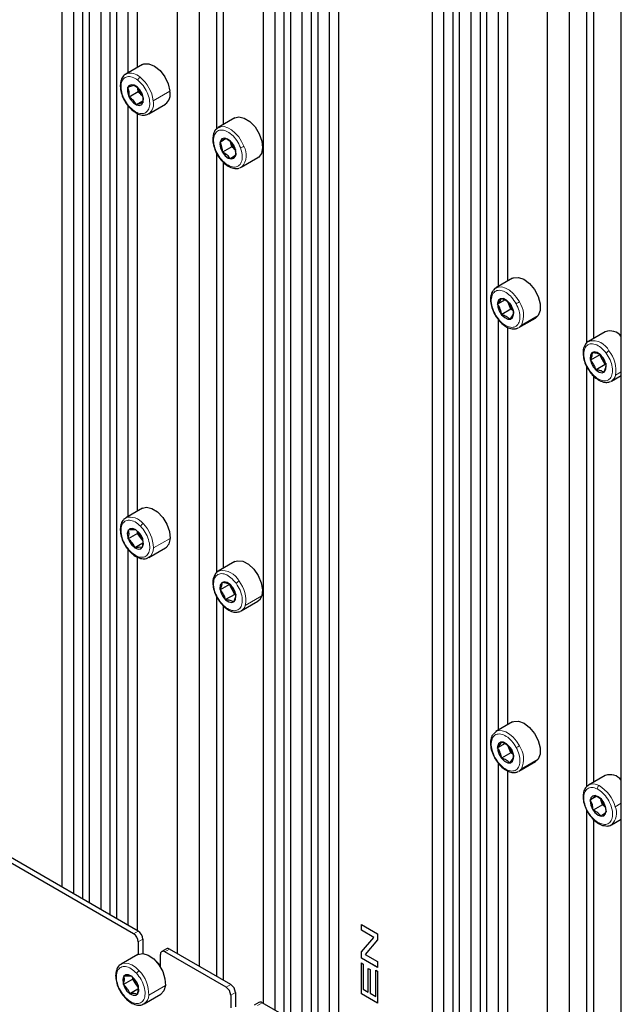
# Paper-space layout 'Blatt4' of a CAD drawing. Header units: millimetres. Extents: x 5 to 418, y 2 to 292.
# Tile 75 of 93: x 259 to 277, y 134 to 164. Entities that reach past the tile are written whole.
import ezdxf

# ---------------------------------------------------------------- set-up
doc = ezdxf.new("R2010")
doc.units = ezdxf.units.MM

psp = doc.layouts.new('Blatt4')

# ---------------------------------------------------------------- linework, layer by layer
at = {"color": 7, "linetype": 'Continuous', "lineweight": 25}
for p, q in [((260.131, 222.687), (260.131, 137.669)), ((260.768, 222.319), (260.768, 137.301)), ((260.486, 222.197), (260.486, 137.464)), ((260.966, 222.205), (260.966, 137.187)), ((261.32, 221.715), (261.32, 136.983)), ((261.603, 221.838), (261.603, 136.819)), ((261.8, 221.724), (261.8, 136.705)), ((264.325, 221.042), (264.325, 135.248)), ((263.653, 220.654), (263.653, 135.636)), ((277.229, 78.153), (277.229, 219.415)), ((266.283, 219.136), (266.283, 134.118)), ((266.92, 218.768), (266.92, 133.75)), ((266.637, 218.646), (266.637, 133.913)), ((267.117, 218.654), (267.117, 133.636)), ((267.471, 218.164), (267.471, 133.432)), ((267.754, 218.287), (267.754, 133.268)), ((267.951, 218.173), (267.951, 133.154)), ((268.588, 217.805), (268.588, 132.787)), ((268.306, 217.683), (268.306, 132.95)), ((271.445, 216.156), (271.445, 131.138)), ((272.082, 215.788), (272.082, 130.77)), ((271.799, 215.666), (271.799, 130.933)), ((272.279, 215.674), (272.279, 130.656)), ((272.634, 215.184), (272.634, 130.451)), ((272.916, 215.306), (272.916, 130.288)), ((273.114, 215.192), (273.114, 130.174)), ((275.638, 214.511), (275.638, 128.717)), ((274.966, 214.123), (274.966, 129.105)), ((262.154, 175.091), (262.154, 162.541)), ((262.437, 174.86), (262.437, 162.705)), ((264.855, 173.663), (264.855, 160.821)), ((265.067, 173.365), (265.067, 160.957)), ((273.468, 168.562), (273.468, 156.01)), ((273.751, 168.325), (273.751, 156.173)), ((276.169, 167.132), (276.169, 154.283)), ((276.381, 166.84), (276.381, 154.426)), ((262.596, 162.796), (262.087, 162.502)), ((262.189, 161.963), (262.154, 162.101)), ((262.469, 161.965), (262.187, 161.802)), ((262.187, 161.802), (262.189, 161.963)), ((262.469, 161.965), (262.457, 162.073)), ((262.583, 161.846), (262.469, 161.965)), ((262.574, 161.925), (262.61, 161.787)), ((262.608, 161.676), (262.414, 161.564)), ((262.61, 161.787), (262.607, 161.626)), ((262.787, 161.29), (263.296, 161.584)), ((262.154, 161.536), (262.154, 148.987)), ((262.437, 161.305), (262.437, 149.15)), ((265.424, 161.163), (264.915, 160.869)), ((264.899, 160.859), (264.969, 160.892)), ((265.15, 160.533), (264.97, 160.429)), ((264.97, 160.429), (265.071, 160.497)), ((265.071, 160.497), (265.135, 160.543)), ((265.326, 160.28), (265.289, 160.436)), ((264.855, 160.102), (264.855, 147.261)), ((265.326, 160.28), (265.044, 160.117)), ((265.446, 160.18), (265.326, 160.28)), ((265.067, 159.814), (265.067, 147.402)), ((265.385, 159.986), (265.284, 159.918)), ((265.448, 160.032), (265.385, 159.986)), ((265.615, 159.657), (266.124, 159.951)), ((266.14, 159.961), (266.124, 159.951)), ((265.631, 159.667), (265.561, 159.634)), ((273.909, 156.265), (273.4, 155.971)), ((273.679, 155.603), (273.449, 155.47)), ((273.449, 155.47), (273.528, 155.57)), ((273.528, 155.57), (273.569, 155.648)), ((273.794, 155.476), (273.766, 155.547)), ((273.857, 155.318), (273.574, 155.155)), ((273.857, 155.318), (273.794, 155.476)), ((273.916, 155.284), (273.857, 155.318)), ((273.468, 155.011), (273.468, 142.455)), ((273.898, 155.117), (273.819, 155.017)), ((273.939, 155.194), (273.898, 155.117)), ((274.1, 154.758), (274.609, 155.052)), ((274.691, 155.13), (274.609, 155.052)), ((273.751, 154.774), (273.751, 142.619)), ((276.738, 154.632), (276.229, 154.338)), ((276.229, 154.338), (276.253, 154.35)), ((276.568, 153.928), (276.286, 153.766)), ((276.286, 153.766), (276.337, 153.894)), ((276.337, 153.894), (276.351, 154)), ((276.654, 153.778), (276.568, 153.928)), ((276.74, 153.628), (276.654, 153.778)), ((276.169, 153.574), (276.169, 140.727)), ((276.74, 153.628), (276.457, 153.465)), ((276.746, 153.527), (276.694, 153.399)), ((276.76, 153.633), (276.746, 153.527)), ((276.381, 153.283), (276.381, 140.871)), ((276.929, 153.126), (276.904, 153.113)), ((276.929, 153.126), (277.229, 153.299)), ((262.596, 149.241), (262.087, 148.948)), ((262.445, 148.47), (262.162, 148.307)), ((262.162, 148.307), (262.188, 148.455)), ((262.188, 148.455), (262.175, 148.582)), ((262.445, 148.47), (262.447, 148.529)), ((262.547, 148.333), (262.445, 148.47)), ((262.604, 148.258), (262.547, 148.333)), ((262.599, 148.311), (262.611, 148.185)), ((262.61, 148.174), (262.368, 148.034)), ((262.611, 148.185), (262.586, 148.036)), ((262.787, 147.735), (263.296, 148.029)), ((262.154, 147.987), (262.154, 136.501)), ((262.437, 147.747), (262.437, 136.338)), ((265.424, 147.609), (264.915, 147.315)), ((264.915, 147.315), (264.942, 147.328)), ((265.253, 146.913), (264.971, 146.75)), ((264.971, 146.75), (265.025, 146.875)), ((265.025, 146.875), (265.042, 146.979)), ((265.336, 146.761), (265.253, 146.913)), ((264.855, 146.552), (264.855, 134.942)), ((265.42, 146.609), (265.138, 146.447)), ((265.42, 146.609), (265.336, 146.761)), ((265.448, 146.603), (265.431, 146.499)), ((265.067, 146.261), (265.067, 134.82)), ((265.431, 146.499), (265.377, 146.373)), ((265.615, 146.102), (266.124, 146.396)), ((265.615, 146.102), (265.588, 146.089)), ((273.909, 142.71), (273.4, 142.416)), ((273.676, 142.049), (273.449, 141.918)), ((273.449, 141.918), (273.529, 142.017)), ((273.529, 142.017), (273.571, 142.093)), ((273.793, 141.923), (273.766, 141.992)), ((273.855, 141.766), (273.572, 141.603)), ((273.855, 141.766), (273.793, 141.923)), ((273.916, 141.731), (273.855, 141.766)), ((273.468, 141.457), (273.468, 129.97)), ((273.897, 141.561), (273.817, 141.462)), ((273.939, 141.637), (273.897, 141.561)), ((274.1, 141.204), (274.609, 141.498)), ((274.689, 141.572), (274.609, 141.498)), ((273.751, 141.22), (273.751, 129.806)), ((276.738, 141.077), (276.229, 140.783)), ((262.323, 136.24), (254.8, 140.583)), ((262.465, 136.322), (254.941, 140.665)), ((276.472, 140.438), (276.281, 140.327)), ((276.344, 140.181), (276.281, 140.327)), ((276.652, 140.175), (276.607, 140.333)), ((276.676, 140.278), (276.739, 140.131)), ((276.169, 140.018), (276.169, 128.411)), ((276.37, 140.012), (276.344, 140.181)), ((276.652, 140.175), (276.37, 140.012)), ((276.743, 140.107), (276.652, 140.175)), ((276.739, 140.131), (276.765, 139.963)), ((276.381, 139.728), (276.381, 128.288)), ((276.929, 139.571), (277.229, 139.745)), ((269.285, 136.524), (269.78, 136.238)), ((269.285, 136.348), (269.285, 136.524)), ((269.287, 136.349), (269.285, 136.348)), ((269.664, 136.129), (269.285, 136.348)), ((269.287, 136.349), (269.287, 136.523)), ((269.665, 136.13), (269.287, 136.349)), ((262.465, 135.995), (262.465, 135.611)), ((262.606, 136.077), (262.606, 135.637)), ((269.285, 135.685), (269.664, 136.129)), ((269.287, 135.686), (269.665, 136.13)), ((269.78, 136.051), (269.401, 135.607)), ((269.665, 136.13), (269.664, 136.129)), ((269.78, 136.238), (269.78, 136.051)), ((263.327, 135.776), (263.185, 135.695)), ((265.152, 134.607), (263.285, 135.685)), ((265.293, 134.689), (263.427, 135.767)), ((269.287, 135.686), (269.285, 135.685)), ((269.285, 135.498), (269.285, 135.685)), ((269.287, 135.499), (269.287, 135.686)), ((262.454, 135.605), (261.945, 135.311)), ((263.144, 135.219), (263.144, 135.603)), ((269.287, 135.499), (269.285, 135.498)), ((269.78, 135.212), (269.285, 135.498)), ((269.78, 135.214), (269.287, 135.499)), ((269.401, 135.607), (269.78, 135.388)), ((269.78, 135.388), (269.78, 135.212)), ((269.285, 135.348), (269.342, 135.315)), ((269.285, 134.403), (269.285, 135.348)), ((269.287, 134.404), (269.287, 135.347)), ((269.342, 135.315), (269.342, 134.546)), ((269.495, 135.176), (269.552, 135.143)), ((269.495, 134.458), (269.495, 135.176)), ((269.496, 134.459), (269.496, 135.175)), ((269.552, 135.143), (269.552, 134.425)), ((269.723, 134.326), (269.723, 135.125)), ((269.723, 135.125), (269.78, 135.092)), ((269.724, 134.327), (269.724, 135.124)), ((269.78, 135.092), (269.78, 134.117)), ((262.298, 134.85), (262.015, 134.687)), ((262.015, 134.687), (262.047, 134.831)), ((262.047, 134.831), (262.041, 134.953)), ((262.298, 134.85), (262.302, 134.898)), ((262.397, 134.71), (262.298, 134.85)), ((262.459, 134.548), (262.214, 134.406)), ((262.465, 134.612), (262.397, 134.71)), ((262.469, 134.536), (262.437, 134.392)), ((262.463, 134.659), (262.469, 134.536)), ((269.342, 134.546), (269.495, 134.458)), ((262.645, 134.099), (263.154, 134.393)), ((265.293, 134.362), (265.293, 133.978)), ((265.435, 134.444), (265.435, 134.004)), ((269.287, 134.404), (269.285, 134.403)), ((269.78, 134.117), (269.285, 134.403)), ((269.78, 134.119), (269.287, 134.404)), ((269.496, 134.459), (269.495, 134.458)), ((269.552, 134.425), (269.723, 134.326)), ((269.724, 134.327), (269.723, 134.326)), ((266.155, 134.144), (266.014, 134.062)), ((273.779, 129.79), (266.255, 134.134))]:
    psp.add_line(p, q, dxfattribs=at)
at = {"color": 7, "linetype": 'Continuous', "lineweight": 18}
for p, q in [((262.189, 161.963), (262.136, 161.965)), ((262.927, 161.691), (263.436, 161.984)), ((262.61, 161.787), (262.624, 161.761)), ((265.071, 160.497), (265.026, 160.527)), ((265.385, 159.986), (265.39, 159.934)), ((265.631, 159.667), (266.14, 159.961)), ((273.528, 155.57), (273.479, 155.595)), ((273.898, 155.117), (273.908, 155.069)), ((274.182, 154.836), (274.691, 155.13)), ((276.337, 153.894), (276.285, 153.912)), ((276.746, 153.527), (276.759, 153.486)), ((277.056, 153.304), (277.229, 153.404)), ((262.188, 148.455), (262.134, 148.466)), ((262.931, 148.026), (263.44, 148.32)), ((262.611, 148.185), (262.626, 148.152)), ((265.025, 146.875), (264.973, 146.894)), ((265.739, 146.269), (266.248, 146.563)), ((265.431, 146.499), (265.444, 146.457)), ((273.529, 142.017), (273.48, 142.042)), ((273.897, 141.561), (273.907, 141.513)), ((274.18, 141.278), (274.689, 141.572)), ((277.04, 140.119), (277.229, 140.229)), ((276.344, 140.181), (276.293, 140.173)), ((276.739, 140.131), (276.751, 140.116)), ((262.323, 136.24), (262.465, 136.322)), ((262.606, 136.077), (262.465, 135.995)), ((263.427, 135.767), (263.285, 135.685)), ((262.047, 134.831), (261.994, 134.843)), ((262.469, 134.536), (262.483, 134.501)), ((262.787, 134.361), (263.297, 134.655)), ((265.152, 134.607), (265.293, 134.689)), ((265.435, 134.444), (265.293, 134.362)), ((266.255, 134.134), (266.114, 134.052))]:
    psp.add_line(p, q, dxfattribs=at)
at = {"color": 7, "linetype": 'Continuous', "lineweight": 25, "flags": 128}
for points in [[(262.596, 162.796), (262.642, 162.817), (262.794, 162.821), (262.965, 162.75), (263.133, 162.611), (263.278, 162.421), (263.383, 162.204), (263.436, 161.984)], [(262.624, 161.761), (262.592, 161.884), (262.529, 162.004), (262.442, 162.102), (262.347, 162.164), (262.256, 162.18), (262.184, 162.148), (262.142, 162.073), (262.136, 161.965)], [(262.136, 161.965), (262.168, 161.842), (262.231, 161.723), (262.318, 161.624), (262.413, 161.562), (262.504, 161.546), (262.576, 161.578), (262.618, 161.654), (262.624, 161.761)], [(265.424, 161.163), (265.544, 161.196), (265.708, 161.162), (265.879, 161.055), (266.039, 160.888), (266.166, 160.681), (266.246, 160.459), (266.269, 160.249), (266.232, 160.076), (266.14, 159.961)], [(265.026, 160.527), (264.977, 160.46), (264.963, 160.359), (264.986, 160.238), (265.043, 160.116), (265.125, 160.011), (265.22, 159.94), (265.313, 159.913), (265.39, 159.934)], [(265.39, 159.934), (265.44, 160.001), (265.454, 160.102), (265.431, 160.223), (265.374, 160.345), (265.292, 160.45), (265.197, 160.521), (265.104, 160.548), (265.026, 160.527)], [(264.81, 160.203), (264.81, 160.203), (264.813, 160.2), (264.819, 160.199), (264.828, 160.199)], [(273.909, 156.265), (273.937, 156.278), (274.084, 156.294), (274.253, 156.234), (274.423, 156.103), (274.573, 155.92), (274.685, 155.705), (274.746, 155.484), (274.748, 155.284), (274.691, 155.13)], [(273.319, 155.894), (273.387, 155.963), (273.414, 155.978)], [(273.479, 155.595), (273.449, 155.507), (273.457, 155.392), (273.5, 155.268), (273.573, 155.154), (273.665, 155.067), (273.76, 155.02), (273.846, 155.021), (273.908, 155.069)], [(273.908, 155.069), (273.938, 155.157), (273.931, 155.272), (273.887, 155.396), (273.814, 155.51), (273.723, 155.597), (273.627, 155.644), (273.542, 155.643), (273.479, 155.595)], [(273.794, 155.476), (273.782, 155.511), (273.774, 155.538)], [(274.182, 154.836), (274.113, 154.767), (274.086, 154.751)], [(276.285, 153.912), (276.278, 153.805), (276.308, 153.683), (276.371, 153.563), (276.456, 153.463), (276.552, 153.4), (276.643, 153.382), (276.716, 153.412), (276.759, 153.486)], [(276.759, 153.486), (276.766, 153.593), (276.736, 153.715), (276.674, 153.836), (276.588, 153.935), (276.492, 153.999), (276.401, 154.016), (276.328, 153.986), (276.285, 153.912)], [(276.273, 153.401), (276.272, 153.402), (276.273, 153.405), (276.275, 153.41), (276.28, 153.417)], [(262.596, 149.241), (262.721, 149.274), (262.886, 149.237), (263.057, 149.128), (263.216, 148.959), (263.341, 148.751), (263.419, 148.529), (263.44, 148.32)], [(262.626, 148.152), (262.612, 148.269), (262.563, 148.393), (262.486, 148.504), (262.393, 148.585), (262.298, 148.624), (262.215, 148.615), (262.158, 148.559), (262.134, 148.466)], [(262.134, 148.466), (262.148, 148.348), (262.197, 148.224), (262.274, 148.114), (262.367, 148.032), (262.462, 147.993), (262.545, 148.002), (262.602, 148.058), (262.626, 148.152)], [(262.575, 148.3), (262.571, 148.304), (262.547, 148.333)], [(262.222, 147.904), (262.221, 147.905), (262.219, 147.911), (262.22, 147.918), (262.223, 147.927)], [(265.424, 147.609), (265.504, 147.637), (265.662, 147.624), (265.833, 147.536), (265.998, 147.383), (266.135, 147.185), (266.229, 146.964), (266.268, 146.748), (266.248, 146.563)], [(264.973, 146.894), (264.964, 146.789), (264.991, 146.667), (265.052, 146.546), (265.137, 146.445), (265.233, 146.379), (265.324, 146.358), (265.399, 146.386), (265.444, 146.457)], [(265.444, 146.457), (265.453, 146.562), (265.425, 146.685), (265.364, 146.805), (265.28, 146.907), (265.184, 146.973), (265.092, 146.993), (265.018, 146.966), (264.973, 146.894)], [(266.248, 146.563), (266.17, 146.431), (266.124, 146.396)], [(264.95, 146.391), (264.949, 146.391), (264.95, 146.394), (264.953, 146.399), (264.958, 146.405)], [(273.909, 142.71), (273.94, 142.725), (274.089, 142.739), (274.258, 142.676), (274.427, 142.545), (274.576, 142.36), (274.687, 142.144), (274.747, 141.924), (274.747, 141.725), (274.689, 141.572)], [(273.321, 142.342), (273.39, 142.41), (273.416, 142.425)], [(273.48, 142.042), (273.45, 141.955), (273.456, 141.84), (273.499, 141.716), (273.571, 141.602), (273.662, 141.514), (273.758, 141.466), (273.844, 141.466), (273.907, 141.513)], [(273.907, 141.513), (273.938, 141.6), (273.931, 141.715), (273.889, 141.839), (273.816, 141.953), (273.725, 142.041), (273.629, 142.089), (273.543, 142.089), (273.48, 142.042)], [(273.793, 141.923), (273.781, 141.959), (273.774, 141.983)], [(274.18, 141.278), (274.11, 141.21), (274.084, 141.195)], [(276.751, 140.116), (276.7, 140.239), (276.621, 140.348), (276.527, 140.426), (276.432, 140.461), (276.352, 140.448), (276.297, 140.389), (276.276, 140.292), (276.293, 140.173)], [(276.293, 140.173), (276.345, 140.05), (276.424, 139.941), (276.517, 139.863), (276.612, 139.828), (276.693, 139.841), (276.748, 139.901), (276.768, 139.997), (276.751, 140.116)], [(262.454, 135.605), (262.46, 135.609), (262.603, 135.637), (262.77, 135.589), (262.941, 135.47), (263.095, 135.294), (263.215, 135.082), (263.285, 134.86), (263.297, 134.655)], [(263.144, 135.264), (263.07, 135.356), (262.972, 135.44)], [(262.483, 134.501), (262.475, 134.617), (262.43, 134.741), (262.356, 134.854), (262.264, 134.94), (262.169, 134.985), (262.084, 134.983), (262.022, 134.933), (261.994, 134.843)], [(261.994, 134.843), (262.003, 134.728), (262.047, 134.604), (262.121, 134.49), (262.213, 134.405), (262.308, 134.36), (262.393, 134.362), (262.455, 134.412), (262.483, 134.501)], [(263.297, 134.655), (263.249, 134.492), (263.154, 134.393)], [(262.058, 134.291), (262.057, 134.293), (262.056, 134.298), (262.057, 134.304), (262.06, 134.313)]]:
    psp.add_lwpolyline(points, dxfattribs=at)
at = {"color": 7, "linetype": 'Continuous', "lineweight": 18, "flags": 128}
for points in [[(264.969, 160.892), (264.987, 160.896), (265.09, 160.899), (265.203, 160.866), (265.319, 160.8), (265.433, 160.704), (265.537, 160.584), (265.626, 160.446), (265.695, 160.298)], [(273.414, 155.978), (273.476, 155.999), (273.579, 156), (273.693, 155.966), (273.809, 155.898), (273.922, 155.802), (274.026, 155.681), (274.114, 155.542)], [(273.416, 142.425), (273.48, 142.445), (273.584, 142.444), (273.697, 142.409), (273.813, 142.34), (273.926, 142.243), (274.029, 142.121), (274.117, 141.982)], [(261.945, 135.311), (261.954, 135.316), (262.048, 135.343), (262.155, 135.334), (262.269, 135.291), (262.385, 135.215), (262.496, 135.111)]]:
    psp.add_lwpolyline(points, dxfattribs=at)
at = {"color": 7, "linetype": 'Continuous', "lineweight": 18}
for centre, radius, start, end in [((262.236, 162.135), 0.397, 43.5291, 112.1757), ((262.601, 162.282), 0.148, 121.4141, 166.321), ((261.815, 161.538), 1.122, 7.8172, 50.8186), ((262.549, 161.598), 0.389, 307.0975, 13.694), ((265.545, 160.558), 0.3, 278.3843, 299.8826), ((265.227, 160.027), 0.541, 318.3562, 30.1121), ((273.151, 157.21), 1.926, 296.6855, 300.0043), ((273.509, 155.128), 0.734, 336.5529, 34.411), ((273.35, 155.207), 0.0392, 281.9007, 303.6455), ((276.35, 153.797), 0.562, 26.886, 99.9258), ((277.048, 153.711), 0.393, 120.0319, 136.3939), ((276.127, 153.452), 0.94, 350.9447, 39.5812), ((276.785, 153.363), 0.277, 301.2723, 347.7649), ((262.228, 148.493), 0.476, 35.906, 107.3259), ((262.716, 148.6), 0.2, 120.5007, 153.1177), ((261.856, 148.01), 1.075, 0.8284, 45.1262), ((262.607, 148.005), 0.324, 303.526, 3.6229), ((265.032, 146.759), 0.576, 26.262, 98.9315), ((265.77, 146.63), 0.444, 120.0139, 134.4787), ((264.832, 146.434), 0.921, 349.7043, 39.0276), ((265.475, 146.335), 0.272, 301.0117, 345.9201), ((273.334, 143.338), 1.566, 295.9245, 300.0055), ((273.517, 141.574), 0.725, 335.9086, 34.2294), ((273.35, 141.652), 0.0326, 277.9692, 304.2859), ((276.373, 140.495), 0.322, 56.7353, 116.5513), ((276.613, 140.667), 0.117, 123.0403, 180.8011), ((276.004, 139.841), 1.073, 15.0339, 59.4082), ((276.624, 139.918), 0.462, 311.1564, 25.8523), ((262.61, 134.917), 0.224, 120.3341, 149.2895), ((261.738, 134.385), 1.05, 358.6909, 43.7246), ((262.467, 134.366), 0.321, 302.9607, 359.2059)]:
    psp.add_arc(centre, radius, start, end, dxfattribs=at)
at = {"color": 7, "linetype": 'Continuous', "lineweight": 25}
for centre, radius, start, end in [((262.943, 162.188), 0.497, 193.7274, 223.5165), ((263.067, 161.889), 0.381, 306.838, 14.5604), ((262.331, 161.401), 0.0301, 162.2143, 224.5159), ((265.767, 160.553), 0.492, 193.8128, 229.3211), ((274.257, 155.657), 0.497, 201.4402, 225.8548), ((276.884, 154.214), 0.443, 38.877, 109.2916), ((277.068, 154.018), 0.479, 192.4291, 210.0343), ((277.059, 154.004), 0.464, 209.1593, 231.7403), ((262.942, 148.633), 0.495, 194.2853, 217.2285), ((263.124, 148.295), 0.317, 302.8032, 4.3722), ((265.75, 146.993), 0.474, 191.9518, 209.2701), ((265.759, 146.991), 0.482, 208.5654, 226.9222), ((274.257, 142.103), 0.498, 201.1415, 225.819), ((276.881, 140.646), 0.454, 39.8544, 108.3142), ((277.087, 140.471), 0.499, 196.0822, 226.0121), ((276.591, 139.622), 0.0429, 177.1503, 238.1883), ((262.299, 136.063), 0.307, 2.6055, 57.3945), ((262.158, 135.981), 0.307, 2.6055, 57.3945), ((263.23, 135.617), 0.0873, 50.7967, 189.214), ((263.368, 135.685), 0.101, 54.3824, 114.3071), ((262.8, 134.997), 0.495, 194.2231, 215.485), ((262.774, 134.973), 0.46, 214.985, 227.5844), ((264.986, 134.348), 0.307, 2.6055, 57.3945), ((265.128, 134.43), 0.307, 2.6055, 57.3945), ((266.196, 134.052), 0.101, 54.3824, 114.3071)]:
    psp.add_arc(centre, radius, start, end, dxfattribs=at)
for points, knots in [([(262.093, 162.5), (262.083, 162.496), (262.032, 162.477), (261.969, 162.391), (261.919, 162.253), (261.914, 162.081), (261.955, 161.89), (262.039, 161.697), (262.159, 161.515), (262.259, 161.425), (262.31, 161.379)], [0, 0, 0, 0, 0.028175, 0.158036, 0.287574, 0.424634, 0.566671, 0.708807, 0.850864, 1, 1, 1, 1]), ([(262.154, 162.101), (262.196, 162.117), (262.279, 162.149), (262.325, 162.158), (262.347, 162.163)], [0, 0, 0, 0, 0.500362, 1, 1, 1, 1]), ([(262.347, 162.163), (262.395, 162.129), (262.489, 162.061), (262.546, 161.97), (262.574, 161.925)], [0, 0, 0, 0, 0.50043, 1, 1, 1, 1]), ([(262.414, 161.564), (262.386, 161.609), (262.329, 161.699), (262.234, 161.768), (262.187, 161.802)], [0, 0, 0, 0, 0.50043, 1, 1, 1, 1]), ([(262.607, 161.626), (262.585, 161.621), (262.539, 161.611), (262.456, 161.58), (262.414, 161.564)], [0, 0, 0, 0, 0.5003625, 1, 1, 1, 1]), ([(262.31, 161.379), (262.337, 161.36), (262.415, 161.303), (262.544, 161.252), (262.681, 161.242), (262.751, 161.277), (262.781, 161.292)], [0, 0, 0, 0, 0.16992, 0.496537, 0.785089, 1, 1, 1, 1]), ([(264.894, 160.847), (264.882, 160.841), (264.829, 160.814), (264.776, 160.714), (264.741, 160.565), (264.75, 160.388), (264.79, 160.264), (264.81, 160.203)], [0, 0, 0, 0, 0.069463, 0.29481, 0.524216, 0.767205, 1, 1, 1, 1]), ([(265.044, 160.117), (265.041, 160.174), (265.035, 160.289), (264.992, 160.383), (264.97, 160.429)], [0, 0, 0, 0, 0.50043, 1, 1, 1, 1]), ([(265.135, 160.543), (265.184, 160.516), (265.283, 160.46), (265.343, 160.383), (265.374, 160.345)], [0, 0, 0, 0, 0.500362, 1, 1, 1, 1]), ([(265.374, 160.345), (265.396, 160.298), (265.44, 160.205), (265.445, 160.09), (265.448, 160.032)], [0, 0, 0, 0, 0.50043, 1, 1, 1, 1]), ([(264.81, 160.203), (264.824, 160.17), (264.864, 160.073), (264.96, 159.92), (265.1, 159.769), (265.256, 159.662), (265.411, 159.608), (265.506, 159.623), (265.549, 159.629)], [0, 0, 0, 0, 0.0964336, 0.2795488, 0.4637996, 0.6497816, 0.8386091, 1, 1, 1, 1]), ([(265.284, 159.918), (265.253, 159.957), (265.192, 160.034), (265.094, 160.089), (265.044, 160.117)], [0, 0, 0, 0, 0.500362, 1, 1, 1, 1]), ([(273.31, 155.882), (273.304, 155.876), (273.266, 155.837), (273.236, 155.726), (273.227, 155.56), (273.265, 155.365), (273.326, 155.235), (273.358, 155.169)], [0, 0, 0, 0, 0.043842, 0.265978, 0.500732, 0.744524, 1, 1, 1, 1]), ([(273.569, 155.648), (273.62, 155.63), (273.72, 155.595), (273.783, 155.538), (273.814, 155.51)], [0, 0, 0, 0, 0.500362, 1, 1, 1, 1]), ([(273.574, 155.155), (273.563, 155.213), (273.54, 155.329), (273.48, 155.423), (273.449, 155.47)], [0, 0, 0, 0, 0.5004301, 1, 1, 1, 1]), ([(273.814, 155.51), (273.845, 155.463), (273.905, 155.368), (273.928, 155.252), (273.939, 155.194)], [0, 0, 0, 0, 0.5004301, 1, 1, 1, 1]), ([(273.358, 155.169), (273.376, 155.137), (273.43, 155.045), (273.544, 154.91), (273.696, 154.788), (273.85, 154.723), (273.985, 154.71), (274.053, 154.742), (274.08, 154.754)], [0, 0, 0, 0, 0.103374, 0.300213, 0.499052, 0.70074, 0.879154, 1, 1, 1, 1]), ([(273.819, 155.017), (273.788, 155.045), (273.725, 155.102), (273.625, 155.137), (273.574, 155.155)], [0, 0, 0, 0, 0.500362, 1, 1, 1, 1]), ([(276.26, 154.35), (276.254, 154.349), (276.203, 154.337), (276.134, 154.267), (276.101, 154.184), (276.086, 154.145)], [0, 0, 0, 0, 0.0682681, 0.5694575, 1, 1, 1, 1]), ([(276.086, 154.145), (276.083, 154.14), (276.059, 154.091), (276.056, 153.967), (276.08, 153.783), (276.153, 153.583), (276.232, 153.463), (276.273, 153.401)], [0, 0, 0, 0, 0.02685, 0.258092, 0.500547, 0.744738, 1, 1, 1, 1]), ([(276.457, 153.465), (276.438, 153.52), (276.4, 153.632), (276.324, 153.721), (276.286, 153.766)], [0, 0, 0, 0, 0.5004301, 1, 1, 1, 1]), ([(276.351, 154), (276.4, 153.995), (276.498, 153.984), (276.558, 153.951), (276.588, 153.934)], [0, 0, 0, 0, 0.500362, 1, 1, 1, 1]), ([(276.588, 153.934), (276.626, 153.89), (276.703, 153.8), (276.741, 153.689), (276.76, 153.633)], [0, 0, 0, 0, 0.50043, 1, 1, 1, 1]), ([(276.694, 153.399), (276.664, 153.415), (276.604, 153.448), (276.506, 153.459), (276.457, 153.465)], [0, 0, 0, 0, 0.500362, 1, 1, 1, 1]), ([(276.273, 153.401), (276.295, 153.373), (276.361, 153.291), (276.487, 153.18), (276.641, 153.101), (276.784, 153.075), (276.862, 153.102), (276.897, 153.114)], [0, 0, 0, 0, 0.124617, 0.362728, 0.604457, 0.822557, 1, 1, 1, 1]), ([(262.091, 148.942), (262.064, 148.926), (261.998, 148.888), (261.938, 148.77), (261.911, 148.615), (261.929, 148.432), (261.992, 148.238), (262.092, 148.052), (262.18, 147.952), (262.222, 147.904)], [0, 0, 0, 0, 0.09915, 0.240581, 0.386579, 0.540691, 0.696944, 0.852903, 1, 1, 1, 1]), ([(262.368, 148.034), (262.343, 148.085), (262.293, 148.187), (262.206, 148.267), (262.162, 148.307)], [0, 0, 0, 0, 0.5004301, 1, 1, 1, 1]), ([(262.175, 148.582), (262.221, 148.588), (262.313, 148.599), (262.367, 148.589), (262.394, 148.584)], [0, 0, 0, 0, 0.500362, 1, 1, 1, 1]), ([(262.394, 148.584), (262.437, 148.544), (262.525, 148.464), (262.574, 148.362), (262.599, 148.311)], [0, 0, 0, 0, 0.50043, 1, 1, 1, 1]), ([(262.586, 148.036), (262.559, 148.041), (262.505, 148.052), (262.413, 148.04), (262.368, 148.034)], [0, 0, 0, 0, 0.500362, 1, 1, 1, 1]), ([(262.222, 147.904), (262.247, 147.88), (262.321, 147.81), (262.455, 147.726), (262.607, 147.689), (262.724, 147.696), (262.77, 147.732), (262.782, 147.741)], [0, 0, 0, 0, 0.140553, 0.41016, 0.684421, 0.919055, 1, 1, 1, 1]), ([(264.774, 147.129), (264.772, 147.125), (264.747, 147.078), (264.742, 146.957), (264.763, 146.774), (264.832, 146.574), (264.91, 146.453), (264.95, 146.391)], [0, 0, 0, 0, 0.021978, 0.253799, 0.497497, 0.743469, 1, 1, 1, 1]), ([(264.949, 147.329), (264.946, 147.328), (264.896, 147.318), (264.826, 147.251), (264.791, 147.168), (264.774, 147.129)], [0, 0, 0, 0, 0.04282, 0.552796, 1, 1, 1, 1]), ([(265.042, 146.979), (265.091, 146.973), (265.189, 146.959), (265.25, 146.924), (265.28, 146.906)], [0, 0, 0, 0, 0.500362, 1, 1, 1, 1]), ([(265.28, 146.906), (265.318, 146.861), (265.392, 146.771), (265.429, 146.659), (265.448, 146.603)], [0, 0, 0, 0, 0.50043, 1, 1, 1, 1]), ([(265.138, 146.447), (265.12, 146.503), (265.083, 146.615), (265.008, 146.705), (264.971, 146.75)], [0, 0, 0, 0, 0.50043, 1, 1, 1, 1]), ([(264.95, 146.391), (264.972, 146.362), (265.036, 146.278), (265.162, 146.165), (265.315, 146.082), (265.461, 146.051), (265.543, 146.076), (265.581, 146.088)], [0, 0, 0, 0, 0.123045, 0.358059, 0.596537, 0.813007, 1, 1, 1, 1]), ([(265.377, 146.373), (265.346, 146.391), (265.286, 146.426), (265.187, 146.44), (265.138, 146.447)], [0, 0, 0, 0, 0.500362, 1, 1, 1, 1]), ([(273.313, 142.331), (273.306, 142.324), (273.268, 142.287), (273.237, 142.176), (273.226, 142.011), (273.263, 141.816), (273.324, 141.686), (273.355, 141.62)], [0, 0, 0, 0, 0.044303, 0.266253, 0.50061, 0.744295, 1, 1, 1, 1]), ([(273.571, 142.093), (273.622, 142.075), (273.722, 142.039), (273.785, 141.982), (273.816, 141.953)], [0, 0, 0, 0, 0.500362, 1, 1, 1, 1]), ([(273.572, 141.603), (273.561, 141.661), (273.539, 141.777), (273.479, 141.871), (273.449, 141.918)], [0, 0, 0, 0, 0.50043, 1, 1, 1, 1]), ([(273.816, 141.953), (273.846, 141.906), (273.906, 141.811), (273.928, 141.695), (273.939, 141.637)], [0, 0, 0, 0, 0.50043, 1, 1, 1, 1]), ([(273.355, 141.62), (273.373, 141.588), (273.427, 141.495), (273.539, 141.359), (273.691, 141.236), (273.845, 141.17), (273.981, 141.155), (274.05, 141.186), (274.078, 141.199)], [0, 0, 0, 0, 0.103134, 0.299494, 0.497811, 0.69894, 0.877294, 1, 1, 1, 1]), ([(273.817, 141.462), (273.786, 141.491), (273.723, 141.549), (273.623, 141.585), (273.572, 141.603)], [0, 0, 0, 0, 0.500362, 1, 1, 1, 1]), ([(276.231, 140.782), (276.196, 140.757), (276.126, 140.705), (276.07, 140.571), (276.053, 140.409), (276.082, 140.221), (276.156, 140.026), (276.267, 139.844), (276.407, 139.685), (276.514, 139.619), (276.568, 139.586)], [0, 0, 0, 0, 0.110768, 0.227339, 0.349576, 0.477563, 0.606338, 0.734925, 0.863962, 1, 1, 1, 1]), ([(276.281, 140.327), (276.316, 140.355), (276.385, 140.41), (276.417, 140.443), (276.433, 140.46)], [0, 0, 0, 0, 0.500362, 1, 1, 1, 1]), ([(276.433, 140.46), (276.483, 140.435), (276.583, 140.385), (276.645, 140.313), (276.676, 140.278)], [0, 0, 0, 0, 0.50043, 1, 1, 1, 1]), ([(276.612, 139.83), (276.581, 139.866), (276.519, 139.938), (276.42, 139.987), (276.37, 140.012)], [0, 0, 0, 0, 0.50043, 1, 1, 1, 1]), ([(276.765, 139.963), (276.749, 139.946), (276.717, 139.913), (276.647, 139.858), (276.612, 139.83)], [0, 0, 0, 0, 0.500362, 1, 1, 1, 1]), ([(276.568, 139.586), (276.596, 139.572), (276.644, 139.548), (276.691, 139.545), (276.711, 139.543)], [0, 0, 0, 0, 0.588631, 1, 1, 1, 1]), ([(276.711, 139.543), (276.739, 139.538), (276.812, 139.525), (276.89, 139.539), (276.924, 139.57), (276.927, 139.572)], [0, 0, 0, 0, 0.366565, 0.957223, 1, 1, 1, 1]), ([(261.954, 135.307), (261.931, 135.295), (261.867, 135.264), (261.805, 135.156), (261.771, 135.006), (261.782, 134.826), (261.838, 134.633), (261.932, 134.445), (262.017, 134.341), (262.058, 134.291)], [0, 0, 0, 0, 0.083112, 0.228014, 0.375561, 0.531837, 0.691293, 0.850461, 1, 1, 1, 1]), ([(262.041, 134.953), (262.088, 134.957), (262.181, 134.963), (262.237, 134.947), (262.265, 134.939)], [0, 0, 0, 0, 0.5003625, 1, 1, 1, 1]), ([(262.265, 134.939), (262.307, 134.898), (262.392, 134.815), (262.439, 134.711), (262.463, 134.659)], [0, 0, 0, 0, 0.50043, 1, 1, 1, 1]), ([(262.214, 134.406), (262.19, 134.459), (262.143, 134.563), (262.058, 134.646), (262.015, 134.687)], [0, 0, 0, 0, 0.5004301, 1, 1, 1, 1]), ([(262.058, 134.291), (262.082, 134.266), (262.154, 134.193), (262.287, 134.102), (262.44, 134.055), (262.564, 134.055), (262.618, 134.092), (262.636, 134.103)], [0, 0, 0, 0, 0.135737, 0.39587, 0.660501, 0.889351, 1, 1, 1, 1]), ([(262.437, 134.392), (262.41, 134.4), (262.354, 134.416), (262.26, 134.409), (262.214, 134.406)], [0, 0, 0, 0, 0.5003625, 1, 1, 1, 1])]:
    psp.add_open_spline(points, degree=3, knots=knots, dxfattribs=at)
at = {"color": 7, "linetype": 'Continuous', "lineweight": 18}
for points in [[(262.302, 161.41), (262.247, 161.461), (262.137, 161.563), (262.011, 161.781), (261.94, 162.006), (261.937, 162.211), (262.001, 162.362), (262.123, 162.437), (262.285, 162.429), (262.4, 162.354), (262.457, 162.317)], [(262.457, 162.317), (262.513, 162.266), (262.623, 162.163), (262.749, 161.946), (262.819, 161.721), (262.823, 161.516), (262.759, 161.364), (262.637, 161.289), (262.475, 161.297), (262.36, 161.372), (262.302, 161.41)], [(264.828, 160.199), (264.805, 160.274), (264.76, 160.423), (264.775, 160.618), (264.853, 160.754), (264.985, 160.81), (265.152, 160.778), (265.326, 160.663), (265.487, 160.482), (265.555, 160.335), (265.589, 160.262)], [(265.589, 160.262), (265.612, 160.187), (265.657, 160.038), (265.642, 159.843), (265.564, 159.707), (265.431, 159.651), (265.265, 159.682), (265.091, 159.798), (264.93, 159.979), (264.862, 160.126), (264.828, 160.199)], [(273.371, 155.175), (273.337, 155.248), (273.269, 155.395), (273.245, 155.613), (273.285, 155.786), (273.389, 155.89), (273.539, 155.909), (273.711, 155.84), (273.885, 155.696), (273.972, 155.558), (274.016, 155.489)], [(274.016, 155.489), (274.05, 155.416), (274.118, 155.269), (274.143, 155.051), (274.102, 154.878), (273.999, 154.774), (273.849, 154.755), (273.676, 154.824), (273.503, 154.968), (273.415, 155.106), (273.371, 155.175)], [(276.28, 153.417), (276.236, 153.485), (276.148, 153.622), (276.082, 153.851), (276.08, 154.053), (276.147, 154.202), (276.271, 154.275), (276.432, 154.259), (276.61, 154.162), (276.713, 154.042), (276.764, 153.982)], [(276.764, 153.982), (276.808, 153.913), (276.897, 153.776), (276.962, 153.548), (276.964, 153.345), (276.897, 153.196), (276.774, 153.123), (276.612, 153.139), (276.435, 153.237), (276.332, 153.357), (276.28, 153.417)], [(262.223, 147.927), (262.171, 147.987), (262.069, 148.108), (261.969, 148.336), (261.93, 148.555), (261.96, 148.738), (262.054, 148.855), (262.197, 148.888), (262.37, 148.837), (262.481, 148.739), (262.537, 148.69)], [(262.537, 148.69), (262.589, 148.63), (262.691, 148.509), (262.791, 148.282), (262.83, 148.062), (262.8, 147.88), (262.706, 147.762), (262.563, 147.729), (262.39, 147.78), (262.278, 147.878), (262.223, 147.927)], [(264.958, 146.405), (264.915, 146.474), (264.828, 146.612), (264.766, 146.841), (264.769, 147.041), (264.839, 147.186), (264.966, 147.253), (265.129, 147.232), (265.306, 147.13), (265.408, 147.008), (265.459, 146.947)], [(265.459, 146.947), (265.502, 146.877), (265.589, 146.739), (265.651, 146.511), (265.648, 146.311), (265.578, 146.166), (265.451, 146.098), (265.288, 146.119), (265.11, 146.222), (265.009, 146.344), (264.958, 146.405)], [(273.369, 141.625), (273.335, 141.699), (273.268, 141.846), (273.245, 142.063), (273.287, 142.234), (273.392, 142.337), (273.543, 142.354), (273.715, 142.283), (273.888, 142.137), (273.975, 141.999), (274.019, 141.93)], [(274.019, 141.93), (274.052, 141.856), (274.12, 141.709), (274.142, 141.492), (274.1, 141.32), (273.996, 141.218), (273.845, 141.201), (273.672, 141.272), (273.499, 141.418), (273.412, 141.556), (273.369, 141.625)], [(276.548, 139.624), (276.49, 139.661), (276.375, 139.735), (276.223, 139.93), (276.117, 140.151), (276.073, 140.373), (276.097, 140.56), (276.186, 140.683), (276.326, 140.729), (276.439, 140.686), (276.496, 140.665)], [(276.496, 140.665), (276.554, 140.628), (276.669, 140.554), (276.821, 140.359), (276.927, 140.138), (276.971, 139.916), (276.947, 139.729), (276.858, 139.606), (276.719, 139.56), (276.605, 139.603), (276.548, 139.624)], [(262.06, 134.313), (262.011, 134.375), (261.911, 134.501), (261.819, 134.729), (261.789, 134.945), (261.828, 135.121), (261.929, 135.228), (262.077, 135.25), (262.252, 135.187), (262.362, 135.084), (262.417, 135.032)], [(262.417, 135.032), (262.467, 134.969), (262.566, 134.844), (262.658, 134.616), (262.688, 134.399), (262.65, 134.224), (262.548, 134.117), (262.4, 134.095), (262.226, 134.157), (262.115, 134.261), (262.06, 134.313)]]:
    psp.add_open_spline(points, degree=3, dxfattribs=at)

doc.saveas('drawing.dxf')
